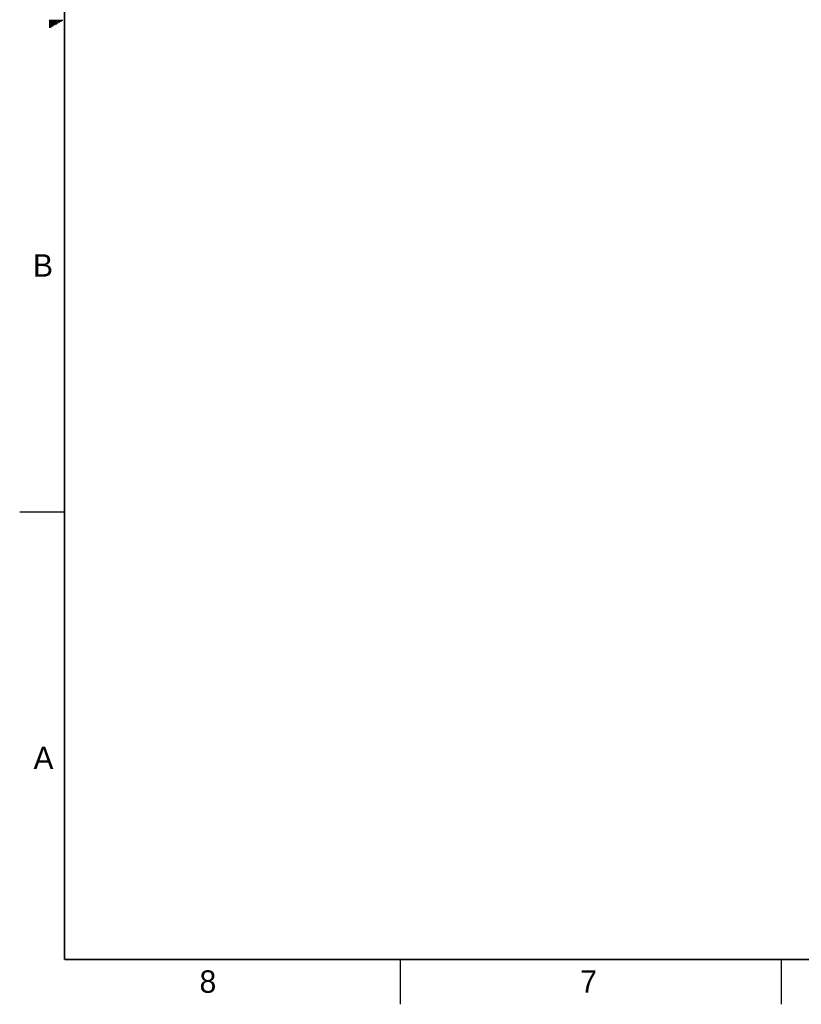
# Model space of a CAD drawing. Header units: inches. Extents: x 0 to 34, y 0 to 22.
# Tile 1 of 41: x 0 to 8.7, y 0 to 11. Entities that reach past the tile are written whole.
import ezdxf

# ---------------------------------------------------------------- set-up
doc = ezdxf.new("R2010")
doc.units = ezdxf.units.IN
doc.header["$LTSCALE"] = 1.87
doc.header["$MEASUREMENT"] = 0
doc.layers.get('0').update_dxf_attribs({"linetype": 'CONTINUOUS'})
doc.styles.get("Standard").update_dxf_attribs({"font": 'txt', "width": 0.8})

msp = doc.modelspace()

# ---------------------------------------------------------------- linework, layer by layer
at = {"color": 2, "linetype": 'CONTINUOUS'}
for p, q in [((0.3303, 10.99), (0.4827, 10.99)), ((0.3303, 10.98), (0.4654, 10.98)), ((0.3303, 10.97), (0.448, 10.97)), ((0.3303, 10.96), (0.4307, 10.96)), ((0.3303, 10.95), (0.4134, 10.95)), ((0.3303, 10.94), (0.3961, 10.94)), ((0.3303, 10.93), (0.3788, 10.93)), ((0.3303, 10.92), (0.3614, 10.92)), ((0.3303, 10.91), (0.3441, 10.91)), ((0, 5.5), (0.5, 5.5)), ((4.25, 0), (4.25, 0.5)), ((8.5, 0), (8.5, 0.5))]:
    msp.add_line(p, q, dxfattribs=at)
at = {"color": 7, "linetype": 'CONTINUOUS', "const_width": 0.02}
for points in [[(0.5, 21.5), (0.5, 0.5)], [(0.5, 0.5), (33.5, 0.5)]]:
    msp.add_lwpolyline(points, dxfattribs=at)

# ---------------------------------------------------------------- texts
at = {"color": 2, "linetype": 'CONTINUOUS'}
for s, p in [('B', (0.1484, 8.1257)), ('A', (0.1541, 2.6261)), ('8', (2.0074, 0.1291)), ('7', (6.2553, 0.1287))]:
    msp.add_text(s, height=0.25, dxfattribs=at).set_placement(p)

doc.saveas('drawing.dxf')
